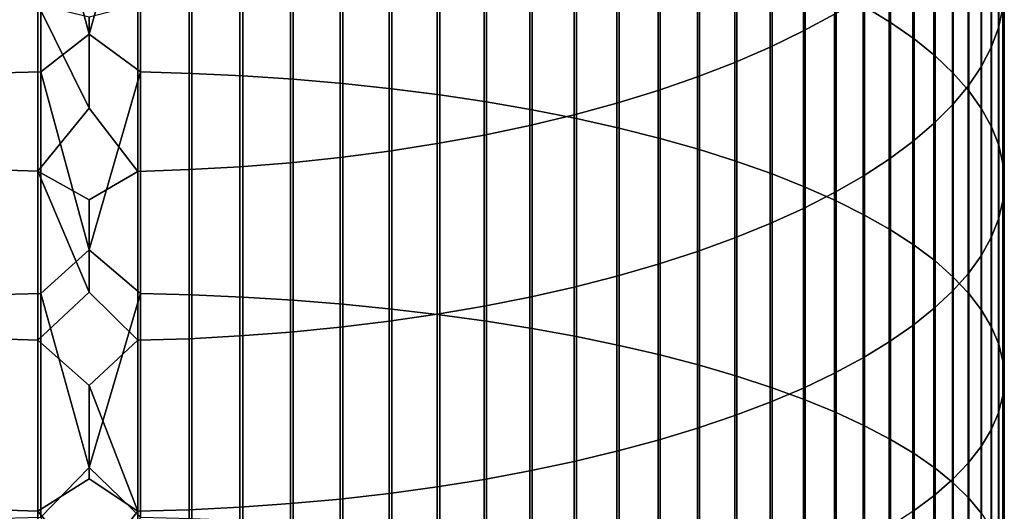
# Model space of a CAD drawing. Header units: metres. Extents: x -28 to 70, y -218 to 27.
# Tile 75 of 246: x -1 to 12, y -68 to -62. Entities that reach past the tile are written whole.
import ezdxf

# ---------------------------------------------------------------- set-up
doc = ezdxf.new("R2010")
doc.units = ezdxf.units.M
doc.layers.add('solid_10_261_002_XXX', color=7, linetype='CONTINUOUS')

msp = doc.modelspace()

# ---------------------------------------------------------------- linework, layer by layer
at = {"layer": 'solid_10_261_002_XXX'}
for points in [[(10.124413, -58.96706, 450.313324), (10.124413, -61.662315, 451.397522), (10.464751, -61.87077, 450.858154), (10.464751, -59.19017, 449.779846)], [(0.670042, -59.649662, 456.605194), (0, -59.232224, 456.463074), (-0.633895, -59.648949, 456.607025), (0, -62.022209, 457.511383)], [(10.464751, -59.19017, 449.779846), (10.464751, -61.87077, 450.858154), (10.772099, -62.085785, 450.301788), (10.772099, -59.4203, 449.229584)], [(11.930133, -59.193832, 442.740448), (11.930133, -61.682152, 443.821289), (11.872668, -61.94009, 443.204529), (11.872668, -59.468517, 442.130981)], [(9.731189, -59.457458, 435.968933), (9.731189, -61.760715, 437.045074), (9.326563, -61.980644, 436.557098), (9.326563, -59.690632, 435.487152)], [(10.772099, -59.4203, 449.229584), (10.772099, -62.085785, 450.301788), (11.045485, -62.306679, 449.730255), (11.045485, -59.656723, 448.664276)], [(11.872668, -59.468517, 442.130981), (11.872668, -61.94009, 443.204529), (11.777773, -62.196373, 442.591736), (11.777773, -59.741447, 441.525421)], [(-1.302662, -59.668556, 456.556305), (-1.302662, -62.534077, 457.619019), (-0.633895, -62.515862, 457.670258), (-0.633895, -59.648949, 456.607025)], [(-0.633895, -59.648949, 456.607025), (-0.633895, -62.515862, 457.670258), (0, -62.022209, 457.511383)], [(0.670042, -59.649662, 456.605194), (0, -62.022209, 457.511383), (0.670042, -62.516521, 457.668396)], [(0.670042, -59.649662, 456.605194), (0.670042, -62.516521, 457.668396), (1.338642, -62.535416, 457.615234), (1.338642, -59.669998, 456.552582)], [(11.045485, -59.656723, 448.664276), (11.045485, -62.306679, 449.730255), (11.284048, -62.532753, 449.145264), (11.284048, -59.898693, 448.085693)], [(1.338642, -59.669998, 456.552582), (1.338642, -62.535416, 457.615234), (2.003021, -62.566845, 457.526794), (2.003021, -59.703831, 456.465027)], [(2.003021, -59.703831, 456.465027), (2.003021, -62.566845, 457.526794), (2.661086, -62.61071, 457.403381), (2.661086, -59.751053, 456.342834)], [(2.661086, -59.751053, 456.342834), (2.661086, -62.61071, 457.403381), (3.310761, -62.666878, 457.245331), (3.310761, -59.811516, 456.186401)], [(9.326563, -59.690632, 435.487152), (9.326563, -61.980644, 436.557098), (8.892533, -62.190891, 436.090607), (8.892533, -59.913544, 435.02655)], [(11.777773, -59.741447, 441.525421), (11.777773, -62.196373, 442.591736), (11.645746, -62.450199, 441.984833), (11.645746, -60.011753, 440.925659)], [(3.310761, -59.811516, 456.186401), (3.310761, -62.666878, 457.245331), (3.949999, -62.735168, 457.053192), (3.949999, -59.885029, 455.996185)], [(3.949999, -59.885029, 455.996185), (3.949999, -62.735168, 457.053192), (4.576783, -62.815361, 456.827545), (4.576783, -59.971355, 455.772827)], [(8.892533, -59.913544, 435.02655), (8.892533, -62.190891, 436.090607), (8.430468, -62.3908, 435.647034), (8.430468, -60.125492, 434.588623)], [(11.284048, -59.898693, 448.085693), (11.284048, -62.532753, 449.145264), (11.487036, -62.763302, 448.548737), (11.487036, -60.145451, 447.495697)], [(4.576783, -59.971355, 455.772827), (4.576783, -62.815361, 456.827545), (5.189138, -62.907215, 456.569092), (5.189138, -60.070232, 455.516968)], [(11.645746, -60.011753, 440.925659), (11.645746, -62.450199, 441.984833), (11.477005, -62.700764, 441.385712), (11.477005, -60.278591, 440.333618)], [(5.189138, -60.070232, 455.516968), (5.189138, -62.907215, 456.569092), (5.785134, -63.010429, 456.278687), (5.785134, -60.181343, 455.229492)], [(8.430468, -60.125492, 434.588623), (8.430468, -62.3908, 435.647034), (7.941825, -62.579739, 435.227844), (7.941825, -60.325809, 434.174744)], [(11.487036, -60.145451, 447.495697), (11.487036, -62.763302, 448.548737), (11.65381, -62.997593, 447.942535), (11.65381, -60.39621, 446.896088)], [(5.785134, -60.181343, 455.229492), (5.785134, -63.010429, 456.278687), (6.362891, -63.124683, 455.957184), (6.362891, -60.304337, 454.911255)], [(6.362891, -60.304337, 454.911255), (6.362891, -63.124683, 455.957184), (6.920588, -63.249619, 455.605652), (6.920588, -60.438824, 454.563263)], [(11.477005, -60.278591, 440.333618), (11.477005, -62.700764, 441.385712), (11.272079, -62.947281, 440.796265), (11.272079, -60.541119, 439.751099)], [(7.941825, -60.325809, 434.174744), (7.941825, -62.579739, 435.227844), (7.428144, -62.757107, 434.83429), (7.428144, -60.513866, 433.786163)], [(11.65381, -60.39621, 446.896088), (11.65381, -62.997593, 447.942535), (11.783843, -63.23489, 447.328522), (11.783843, -60.650188, 446.288818)], [(7.428144, -60.513866, 433.786163), (7.428144, -62.757107, 434.83429), (6.891044, -62.922352, 434.467651), (6.891044, -60.68906, 433.424194)], [(6.920588, -60.438824, 454.563263), (6.920588, -63.249619, 455.605652), (7.456467, -63.384838, 455.225189), (7.456467, -60.584385, 454.186615)], [(11.272079, -60.541119, 439.751099), (11.272079, -62.947281, 440.796265), (11.031618, -63.188972, 440.218353), (11.031618, -60.798504, 439.180023)], [(6.891044, -60.68906, 433.424194), (6.891044, -62.922352, 434.467651), (6.332219, -63.074947, 434.129059), (6.332219, -60.850849, 433.089905)], [(7.456467, -60.584385, 454.186615), (7.456467, -63.384838, 455.225189), (7.968838, -63.529915, 454.816986), (7.968838, -60.740562, 453.782532)], [(11.783843, -60.650188, 446.288818), (11.783843, -63.23489, 447.328522), (11.876726, -63.474442, 446.70871), (11.876726, -60.906582, 445.675751)], [(7.968838, -60.740562, 453.782532), (7.968838, -63.529915, 454.816986), (8.456086, -63.684395, 454.382324), (8.456086, -60.906857, 453.352234)], [(11.031618, -60.798504, 439.180023), (11.031618, -63.188972, 440.218353), (10.756376, -63.425076, 439.653809), (10.756376, -61.049938, 438.622131)], [(6.332219, -60.850849, 433.089905), (6.332219, -63.074947, 434.129059), (5.753431, -63.214417, 433.819611), (5.753431, -60.998718, 432.784363)], [(8.456086, -60.906857, 453.352234), (8.456086, -63.684395, 454.382324), (8.916676, -63.84779, 453.922577), (8.916676, -61.082748, 452.897125)], [(11.876726, -60.906582, 445.675751), (11.876726, -63.474442, 446.70871), (11.932165, -63.715496, 446.084961), (11.932165, -61.164585, 445.058838)], [(5.753431, -60.998718, 432.784363), (5.753431, -63.214417, 433.819611), (5.156505, -63.340321, 433.540253), (5.156505, -61.132206, 432.508575)], [(10.756376, -61.049938, 438.622131), (10.756376, -63.425076, 439.653809), (10.447225, -63.654842, 439.104401), (10.447225, -61.294628, 438.079224)], [(5.156505, -61.132206, 432.508575), (5.156505, -63.340321, 433.540253), (4.543321, -63.452255, 433.291901), (4.543321, -61.250885, 432.263336)], [(8.916676, -61.082748, 452.897125), (8.916676, -63.84779, 453.922577), (9.349153, -64.019585, 453.439178), (9.349153, -61.267681, 452.41861)], [(11.932165, -61.164585, 445.058838), (11.932165, -63.715496, 446.084961), (11.949986, -63.957291, 445.45932), (11.949986, -61.423382, 444.440033)], [(4.543321, -61.250885, 432.263336), (4.543321, -63.452255, 433.291901), (3.915814, -63.549873, 433.075317), (3.915814, -61.354382, 432.0495)], [(9.349153, -61.267681, 452.41861), (9.349153, -64.019585, 453.439178), (9.752155, -64.199234, 452.933685), (9.752155, -61.461075, 451.918213)], [(10.447225, -61.294628, 438.079224), (10.447225, -63.654842, 439.104401), (10.105136, -63.877556, 438.571899), (10.105136, -61.531803, 437.552979)], [(3.275962, -61.442375, 431.867676), (3.275962, -63.63287, 432.891144), (2.625782, -63.700974, 432.740051), (2.625782, -61.514584, 431.718506)], [(3.915814, -61.354382, 432.0495), (3.915814, -63.549873, 433.075317), (3.275962, -63.63287, 432.891144), (3.275962, -61.442375, 431.867676)], [(9.752155, -61.461075, 451.918213), (9.752155, -64.199234, 452.933685), (10.124413, -64.386177, 452.407684), (10.124413, -61.662315, 451.397522)], [(11.949986, -61.423382, 444.440033), (11.949986, -63.957291, 445.45932), (11.930133, -64.199066, 444.83374), (11.930133, -61.682152, 443.821289)], [(1.967323, -61.570782, 431.602386), (1.967323, -63.753979, 432.622437), (1.302662, -63.791714, 432.538696), (1.302662, -61.61079, 431.519714)], [(2.625782, -61.514584, 431.718506), (2.625782, -63.700974, 432.740051), (1.967323, -63.753979, 432.622437), (1.967323, -61.570782, 431.602386)], [(10.105136, -61.531803, 437.552979), (10.105136, -63.877556, 438.571899), (9.731189, -64.092506, 438.057922), (9.731189, -61.760715, 437.045074)], [(-0.670042, -61.633621, 431.472534), (-0.670042, -63.813251, 432.490936), (-1.338642, -63.79007, 432.542358), (-1.338642, -61.609047, 431.523315)], [(0, -62.987545, 432.092926), (-0.670042, -63.813251, 432.490936), (-0.670042, -61.633621, 431.472534)], [(0, -61.796535, 431.530304), (0, -62.987545, 432.092926), (-0.670042, -61.633621, 431.472534)], [(0.633895, -61.634483, 431.470764), (0.633895, -63.814064, 432.489136), (0, -62.987545, 432.092926), (0, -61.796535, 431.530304)], [(1.302662, -61.61079, 431.519714), (1.302662, -63.791714, 432.538696), (0.633895, -63.814064, 432.489136), (0.633895, -61.634483, 431.470764)], [(10.124413, -61.662315, 451.397522), (10.124413, -64.386177, 452.407684), (10.464751, -64.579826, 451.862823), (10.464751, -61.87077, 450.858154)], [(11.930133, -61.682152, 443.821289), (11.930133, -64.199066, 444.83374), (11.872668, -64.440063, 444.210175), (11.872668, -61.94009, 443.204529)], [(9.731189, -61.760715, 437.045074), (9.731189, -64.092506, 438.057922), (9.326563, -64.299026, 437.564117), (9.326563, -61.980644, 436.557098)], [(10.464751, -61.87077, 450.858154), (10.464751, -64.579826, 451.862823), (10.772099, -64.779564, 451.300812), (10.772099, -62.085785, 450.301788)], [(11.872668, -61.94009, 443.204529), (11.872668, -64.440063, 444.210175), (11.777773, -64.679512, 443.590607), (11.777773, -62.196373, 442.591736)], [(0.670042, -62.516521, 457.668396), (0, -62.022209, 457.511383), (-0.633895, -62.515862, 457.670258), (0, -64.839111, 458.485077)], [(9.326563, -61.980644, 436.557098), (9.326563, -64.299026, 437.564117), (8.892533, -64.496452, 437.092041), (8.892533, -62.190891, 436.090607)], [(10.772099, -62.085785, 450.301788), (10.772099, -64.779564, 451.300812), (11.045485, -64.984764, 450.72345), (11.045485, -62.306679, 449.730255)], [(8.892533, -62.190891, 436.090607), (8.892533, -64.496452, 437.092041), (8.430468, -64.684174, 436.643188), (8.430468, -62.3908, 435.647034)], [(11.777773, -62.196373, 442.591736), (11.777773, -64.679512, 443.590607), (11.645746, -64.916664, 442.97699), (11.645746, -62.450199, 441.984833)], [(11.045485, -62.306679, 449.730255), (11.045485, -64.984764, 450.72345), (11.284048, -65.194778, 450.132507), (11.284048, -62.532753, 449.145264)], [(8.430468, -62.3908, 435.647034), (8.430468, -64.684174, 436.643188), (7.941825, -64.861588, 436.218994), (7.941825, -62.579739, 435.227844)], [(11.645746, -62.450199, 441.984833), (11.645746, -64.916664, 442.97699), (11.477005, -65.150772, 442.371246), (11.477005, -62.700764, 441.385712)], [(-1.302662, -62.534077, 457.619019), (-1.302662, -65.427551, 458.603058), (-0.633895, -65.410744, 458.654785), (-0.633895, -62.515862, 457.670258)], [(-0.633895, -62.515862, 457.670258), (-0.633895, -65.410744, 458.654785), (0, -64.839111, 458.485077)], [(0.670042, -62.516521, 457.668396), (0, -64.839111, 458.485077), (0.670042, -65.411354, 458.652893)], [(0.670042, -62.516521, 457.668396), (0.670042, -65.411354, 458.652893), (1.338642, -65.428787, 458.599243), (1.338642, -62.535416, 457.615234)], [(1.338642, -62.535416, 457.615234), (1.338642, -65.428787, 458.599243), (2.003021, -65.457794, 458.509979), (2.003021, -62.566845, 457.526794)], [(2.003021, -62.566845, 457.526794), (2.003021, -65.457794, 458.509979), (2.661086, -65.498268, 458.385406), (2.661086, -62.61071, 457.403381)], [(2.661086, -62.61071, 457.403381), (2.661086, -65.498268, 458.385406), (3.310761, -65.550102, 458.225891), (3.310761, -62.666878, 457.245331)], [(7.941825, -62.579739, 435.227844), (7.941825, -64.861588, 436.218994), (7.428144, -65.028145, 435.82074), (7.428144, -62.757107, 434.83429)], [(11.284048, -62.532753, 449.145264), (11.284048, -65.194778, 450.132507), (11.487036, -65.408943, 449.529907), (11.487036, -62.763302, 448.548737)], [(3.310761, -62.666878, 457.245331), (3.310761, -65.550102, 458.225891), (3.949999, -65.613113, 458.031952), (3.949999, -62.735168, 457.053192)], [(3.949999, -62.735168, 457.053192), (3.949999, -65.613113, 458.031952), (4.576783, -65.687119, 457.804199), (4.576783, -62.815361, 456.827545)], [(11.477005, -62.700764, 441.385712), (11.477005, -65.150772, 442.371246), (11.272079, -65.381096, 441.775299), (11.272079, -62.947281, 440.796265)], [(4.576783, -62.815361, 456.827545), (4.576783, -65.687119, 457.804199), (5.189138, -65.771873, 457.543335), (5.189138, -62.907215, 456.569092)], [(7.428144, -62.757107, 434.83429), (7.428144, -65.028145, 435.82074), (6.891044, -65.183311, 435.449707), (6.891044, -62.922352, 434.467651)], [(11.487036, -62.763302, 448.548737), (11.487036, -65.408943, 449.529907), (11.65381, -65.626587, 448.917511), (11.65381, -62.997593, 447.942535)], [(0.633895, -63.814064, 432.489136), (0, -64.186836, 432.637665), (-0.670042, -63.813251, 432.490936), (0, -62.987545, 432.092926)], [(5.189138, -62.907215, 456.569092), (5.189138, -65.771873, 457.543335), (5.785134, -65.867119, 457.250214), (5.785134, -63.010429, 456.278687)], [(6.891044, -62.922352, 434.467651), (6.891044, -65.183311, 435.449707), (6.332219, -65.326599, 435.107086), (6.332219, -63.074947, 434.129059)], [(11.272079, -62.947281, 440.796265), (11.272079, -65.381096, 441.775299), (11.031618, -65.606911, 441.19101), (11.031618, -63.188972, 440.218353)], [(11.65381, -62.997593, 447.942535), (11.65381, -65.626587, 448.917511), (11.783843, -65.847023, 448.297272), (11.783843, -63.23489, 447.328522)], [(6.332219, -63.074947, 434.129059), (6.332219, -65.326599, 435.107086), (5.753431, -65.457565, 434.793945), (5.753431, -63.214417, 433.819611)], [(5.785134, -63.010429, 456.278687), (5.785134, -65.867119, 457.250214), (6.362891, -65.972549, 456.92572), (6.362891, -63.124683, 455.957184)], [(6.362891, -63.124683, 455.957184), (6.362891, -65.972549, 456.92572), (6.920588, -66.087837, 456.570923), (6.920588, -63.249619, 455.605652)], [(5.753431, -63.214417, 433.819611), (5.753431, -65.457565, 434.793945), (5.156505, -65.57579, 434.511261), (5.156505, -63.340321, 433.540253)], [(6.920588, -63.249619, 455.605652), (6.920588, -66.087837, 456.570923), (7.456467, -66.212608, 456.18689), (7.456467, -63.384838, 455.225189)], [(11.031618, -63.188972, 440.218353), (11.031618, -65.606911, 441.19101), (10.756376, -65.827507, 440.620209), (10.756376, -63.425076, 439.653809)], [(11.783843, -63.23489, 447.328522), (11.783843, -65.847023, 448.297272), (11.876726, -66.069557, 447.671112), (11.876726, -63.474442, 446.70871)], [(5.156505, -63.340321, 433.540253), (5.156505, -65.57579, 434.511261), (4.543321, -65.680901, 434.259949), (4.543321, -63.452255, 433.291901)], [(7.456467, -63.384838, 455.225189), (7.456467, -66.212608, 456.18689), (7.968838, -66.346489, 455.774872), (7.968838, -63.529915, 454.816986)], [(4.543321, -63.452255, 433.291901), (4.543321, -65.680901, 434.259949), (3.915814, -65.772568, 434.040741), (3.915814, -63.549873, 433.075317)], [(10.756376, -63.425076, 439.653809), (10.756376, -65.827507, 440.620209), (10.447225, -66.042183, 440.064758), (10.447225, -63.654842, 439.104401)], [(11.876726, -63.474442, 446.70871), (11.876726, -66.069557, 447.671112), (11.932165, -66.29348, 447.041046), (11.932165, -63.715496, 446.084961)], [(3.275962, -63.63287, 432.891144), (3.275962, -65.850502, 433.854401), (2.625782, -65.914452, 433.701508), (2.625782, -63.700974, 432.740051)], [(3.915814, -63.549873, 433.075317), (3.915814, -65.772568, 434.040741), (3.275962, -65.850502, 433.854401), (3.275962, -63.63287, 432.891144)], [(7.968838, -63.529915, 454.816986), (7.968838, -66.346489, 455.774872), (8.456086, -66.489037, 455.336151), (8.456086, -63.684395, 454.382324)], [(1.967323, -63.753979, 432.622437), (1.967323, -65.964226, 433.582489), (1.302662, -65.999657, 433.497742), (1.302662, -63.791714, 432.538696)], [(2.625782, -63.700974, 432.740051), (2.625782, -65.914452, 433.701508), (1.967323, -65.964226, 433.582489), (1.967323, -63.753979, 432.622437)], [(8.456086, -63.684395, 454.382324), (8.456086, -66.489037, 455.336151), (8.916676, -66.639809, 454.872101), (8.916676, -63.84779, 453.922577)], [(10.447225, -63.654842, 439.104401), (10.447225, -66.042183, 440.064758), (10.105136, -66.250267, 439.526337), (10.105136, -63.877556, 438.571899)], [(11.932165, -63.715496, 446.084961), (11.932165, -66.29348, 447.041046), (11.949986, -66.518097, 446.409027), (11.949986, -63.957291, 445.45932)], [(-0.670042, -63.813251, 432.490936), (-0.670042, -66.019882, 433.449402), (-1.338642, -65.998116, 433.501434), (-1.338642, -63.79007, 432.542358)], [(0, -65.394142, 433.164429), (-0.670042, -66.019882, 433.449402), (-0.670042, -63.813251, 432.490936)], [(0, -64.186836, 432.637665), (0, -65.394142, 433.164429), (-0.670042, -63.813251, 432.490936)], [(0.633895, -63.814064, 432.489136), (0.633895, -66.020645, 433.447571), (0, -65.394142, 433.164429), (0, -64.186836, 432.637665)], [(1.302662, -63.791714, 432.538696), (1.302662, -65.999657, 433.497742), (0.633895, -66.020645, 433.447571), (0.633895, -63.814064, 432.489136)], [(8.916676, -63.84779, 453.922577), (8.916676, -66.639809, 454.872101), (9.349153, -66.79834, 454.384216), (9.349153, -64.019585, 453.439178)], [(10.105136, -63.877556, 438.571899), (10.105136, -66.250267, 439.526337), (9.731189, -66.451103, 439.006683), (9.731189, -64.092506, 438.057922)], [(9.349153, -64.019585, 453.439178), (9.349153, -66.79834, 454.384216), (9.752155, -66.964111, 453.873993), (9.752155, -64.199234, 452.933685)], [(11.949986, -63.957291, 445.45932), (11.949986, -66.518097, 446.409027), (11.930133, -66.742699, 445.777069), (11.930133, -64.199066, 444.83374)], [(9.731189, -64.092506, 438.057922), (9.731189, -66.451103, 439.006683), (9.326563, -66.644051, 438.507446), (9.326563, -64.299026, 437.564117)], [(9.752155, -64.199234, 452.933685), (9.752155, -66.964111, 453.873993), (10.124413, -67.13662, 453.343079), (10.124413, -64.386177, 452.407684)], [(11.930133, -64.199066, 444.83374), (11.930133, -66.742699, 445.777069), (11.872668, -66.966568, 445.147156), (11.872668, -64.440063, 444.210175)], [(9.326563, -64.299026, 437.564117), (9.326563, -66.644051, 438.507446), (8.892533, -66.828514, 438.030151), (8.892533, -64.496452, 437.092041)], [(10.124413, -64.386177, 452.407684), (10.124413, -67.13662, 453.343079), (10.464751, -67.315308, 452.793121), (10.464751, -64.579826, 451.862823)], [(8.892533, -64.496452, 437.092041), (8.892533, -66.828514, 438.030151), (8.430468, -67.003899, 437.576324), (8.430468, -64.684174, 436.643188)], [(11.872668, -64.440063, 444.210175), (11.872668, -66.966568, 445.147156), (11.777773, -67.189003, 444.521301), (11.777773, -64.679512, 443.590607)], [(10.464751, -64.579826, 451.862823), (10.464751, -67.315308, 452.793121), (10.772099, -67.499619, 452.225891), (10.772099, -64.779564, 451.300812)], [(11.777773, -64.679512, 443.590607), (11.777773, -67.189003, 444.521301), (11.645746, -67.409309, 443.901428), (11.645746, -64.916664, 442.97699)], [(8.430468, -64.684174, 436.643188), (8.430468, -67.003899, 437.576324), (7.941825, -67.169662, 437.14743), (7.941825, -64.861588, 436.218994)], [(10.772099, -64.779564, 451.300812), (10.772099, -67.499619, 452.225891), (11.045485, -67.688972, 451.643127), (11.045485, -64.984764, 450.72345)], [(0.670042, -65.411354, 458.652893), (0, -64.839111, 458.485077), (-0.633895, -65.410744, 458.654785), (0, -67.680939, 459.383392)], [(7.941825, -64.861588, 436.218994), (7.941825, -67.169662, 437.14743), (7.428144, -67.325272, 436.744781), (7.428144, -65.028145, 435.82074)], [(11.645746, -64.916664, 442.97699), (11.645746, -67.409309, 443.901428), (11.477005, -67.626785, 443.28949), (11.477005, -65.150772, 442.371246)], [(7.428144, -65.028145, 435.82074), (7.428144, -67.325272, 436.744781), (6.891044, -67.470253, 436.369659), (6.891044, -65.183311, 435.449707)], [(11.045485, -64.984764, 450.72345), (11.045485, -67.688972, 451.643127), (11.284048, -67.882767, 451.046661), (11.284048, -65.194778, 450.132507)], [(6.891044, -65.183311, 435.449707), (6.891044, -67.470253, 436.369659), (6.332219, -67.604134, 436.023254), (6.332219, -65.326599, 435.107086)], [(11.477005, -65.150772, 442.371246), (11.477005, -67.626785, 443.28949), (11.272079, -67.840744, 442.687469), (11.272079, -65.381096, 441.775299)], [(11.284048, -65.194778, 450.132507), (11.284048, -67.882767, 451.046661), (11.487036, -68.080399, 450.438446), (11.487036, -65.408943, 449.529907)], [(-1.302662, -65.427551, 458.603058), (-1.302662, -68.346832, 459.50769), (-0.633895, -68.331444, 459.559845), (-0.633895, -65.410744, 458.654785)], [(0.633895, -66.020645, 433.447571), (0, -66.6092, 433.673035), (-0.670042, -66.019882, 433.449402), (0, -65.394142, 433.164429)], [(-0.633895, -65.410744, 458.654785), (-0.633895, -68.331444, 459.559845), (0, -67.680939, 459.383392)], [(0.670042, -65.411354, 458.652893), (0, -67.680939, 459.383392), (0.670042, -68.332001, 459.557953)], [(0.670042, -65.411354, 458.652893), (0.670042, -68.332001, 459.557953), (1.338642, -68.347961, 459.503845), (1.338642, -65.428787, 458.599243)], [(1.338642, -65.428787, 458.599243), (1.338642, -68.347961, 459.503845), (2.003021, -68.374519, 459.413818), (2.003021, -65.457794, 458.509979)], [(6.332219, -65.326599, 435.107086), (6.332219, -67.604134, 436.023254), (5.753431, -67.726494, 435.706665), (5.753431, -65.457565, 434.793945)], [(11.272079, -65.381096, 441.775299), (11.272079, -67.840744, 442.687469), (11.031618, -68.050514, 442.097229), (11.031618, -65.606911, 441.19101)], [(11.487036, -65.408943, 449.529907), (11.487036, -68.080399, 450.438446), (11.65381, -68.281235, 449.820343), (11.65381, -65.626587, 448.917511)], [(2.003021, -65.457794, 458.509979), (2.003021, -68.374519, 459.413818), (2.661086, -68.411575, 459.288177), (2.661086, -65.498268, 458.385406)], [(2.661086, -65.498268, 458.385406), (2.661086, -68.411575, 459.288177), (3.310761, -68.45903, 459.127319), (3.310761, -65.550102, 458.225891)], [(3.310761, -65.550102, 458.225891), (3.310761, -68.45903, 459.127319), (3.949999, -68.516724, 458.931732), (3.949999, -65.613113, 458.031952)], [(5.156505, -65.57579, 434.511261), (5.156505, -67.836952, 435.420837), (4.543321, -67.935158, 435.166748), (4.543321, -65.680901, 434.259949)], [(5.753431, -65.457565, 434.793945), (5.753431, -67.726494, 435.706665), (5.156505, -67.836952, 435.420837), (5.156505, -65.57579, 434.511261)], [(4.543321, -65.680901, 434.259949), (4.543321, -67.935158, 435.166748), (3.915814, -68.020805, 434.945129), (3.915814, -65.772568, 434.040741)], [(3.949999, -65.613113, 458.031952), (3.949999, -68.516724, 458.931732), (4.576783, -68.58448, 458.702026), (4.576783, -65.687119, 457.804199)], [(4.576783, -65.687119, 457.804199), (4.576783, -68.58448, 458.702026), (5.189138, -68.662079, 458.438965), (5.189138, -65.771873, 457.543335)], [(11.031618, -65.606911, 441.19101), (11.031618, -68.050514, 442.097229), (10.756376, -68.255432, 441.52063), (10.756376, -65.827507, 440.620209)], [(11.65381, -65.626587, 448.917511), (11.65381, -68.281235, 449.820343), (11.783843, -68.484642, 449.194305), (11.783843, -65.847023, 448.297272)], [(3.915814, -65.772568, 434.040741), (3.915814, -68.020805, 434.945129), (3.275962, -68.093613, 434.756744), (3.275962, -65.850502, 433.854401)], [(5.189138, -65.771873, 457.543335), (5.189138, -68.662079, 458.438965), (5.785134, -68.749283, 458.143341), (5.785134, -65.867119, 457.250214)], [(10.756376, -65.827507, 440.620209), (10.756376, -68.255432, 441.52063), (10.447225, -68.454857, 440.959503), (10.447225, -66.042183, 440.064758)], [(1.967323, -65.964226, 433.582489), (1.967323, -68.199875, 434.481812), (1.302662, -68.232979, 434.396149), (1.302662, -65.999657, 433.497742)], [(2.625782, -65.914452, 433.701508), (2.625782, -68.153366, 434.602112), (1.967323, -68.199875, 434.481812), (1.967323, -65.964226, 433.582489)], [(3.275962, -65.850502, 433.854401), (3.275962, -68.093613, 434.756744), (2.625782, -68.153366, 434.602112), (2.625782, -65.914452, 433.701508)], [(5.785134, -65.867119, 457.250214), (5.785134, -68.749283, 458.143341), (6.362891, -68.84581, 457.816101), (6.362891, -65.972549, 456.92572)], [(11.783843, -65.847023, 448.297272), (11.783843, -68.484642, 449.194305), (11.876726, -68.689987, 448.562286), (11.876726, -66.069557, 447.671112)], [(-0.670042, -66.019882, 433.449402), (-0.670042, -68.251877, 434.34726), (-1.338642, -68.231537, 434.399872), (-1.338642, -65.998116, 433.501434)], [(0, -66.6092, 433.673035), (0, -67.831726, 434.163422), (-0.670042, -68.251877, 434.34726), (-0.670042, -66.019882, 433.449402)], [(0.633895, -66.020645, 433.447571), (0.633895, -68.252586, 434.345398), (0, -66.6092, 433.673035)], [(1.302662, -65.999657, 433.497742), (1.302662, -68.232979, 434.396149), (0.633895, -68.252586, 434.345398), (0.633895, -66.020645, 433.447571)], [(6.362891, -65.972549, 456.92572), (6.362891, -68.84581, 457.816101), (6.920588, -68.951355, 457.458282), (6.920588, -66.087837, 456.570923)], [(6.920588, -66.087837, 456.570923), (6.920588, -68.951355, 457.458282), (7.456467, -69.065598, 457.070984), (7.456467, -66.212608, 456.18689)], [(10.447225, -66.042183, 440.064758), (10.447225, -68.454857, 440.959503), (10.105136, -68.648163, 440.415619), (10.105136, -66.250267, 439.526337)], [(11.876726, -66.069557, 447.671112), (11.876726, -68.689987, 448.562286), (11.932165, -68.896622, 447.926361), (11.932165, -66.29348, 447.041046)], [(7.456467, -66.212608, 456.18689), (7.456467, -69.065598, 457.070984), (7.968838, -69.188171, 456.655457), (7.968838, -66.346489, 455.774872)], [(7.968838, -66.346489, 455.774872), (7.968838, -69.188171, 456.655457), (8.456086, -69.31868, 456.213013), (8.456086, -66.489037, 455.336151)], [(10.105136, -66.250267, 439.526337), (10.105136, -68.648163, 440.415619), (9.731189, -68.834724, 439.890686), (9.731189, -66.451103, 439.006683)], [(11.932165, -66.29348, 447.041046), (11.932165, -68.896622, 447.926361), (11.949986, -69.103897, 447.288452), (11.949986, -66.518097, 446.409027)], [(9.731189, -66.451103, 439.006683), (9.731189, -68.834724, 439.890686), (9.326563, -69.013969, 439.386353), (9.326563, -66.644051, 438.507446)], [(0.633895, -68.252586, 434.345398), (0, -67.831726, 434.163422), (0, -66.6092, 433.673035)], [(8.456086, -66.489037, 455.336151), (8.456086, -69.31868, 456.213013), (8.916676, -69.456726, 455.745026), (8.916676, -66.639809, 454.872101)], [(11.949986, -66.518097, 446.409027), (11.949986, -69.103897, 447.288452), (11.930133, -69.31115, 446.650574), (11.930133, -66.742699, 445.777069)], [(9.326563, -66.644051, 438.507446), (9.326563, -69.013969, 439.386353), (8.892533, -69.185318, 438.904205), (8.892533, -66.828514, 438.030151)], [(8.916676, -66.639809, 454.872101), (8.916676, -69.456726, 455.745026), (9.349153, -69.601868, 455.252991), (9.349153, -66.79834, 454.384216)], [(8.892533, -66.828514, 438.030151), (8.892533, -69.185318, 438.904205), (8.430468, -69.348251, 438.44577), (8.430468, -67.003899, 437.576324)], [(9.349153, -66.79834, 454.384216), (9.349153, -69.601868, 455.252991), (9.752155, -69.753647, 454.738434), (9.752155, -66.964111, 453.873993)], [(11.930133, -66.742699, 445.777069), (11.930133, -69.31115, 446.650574), (11.872668, -69.517731, 446.014801), (11.872668, -66.966568, 445.147156)], [(9.752155, -66.964111, 453.873993), (9.752155, -69.753647, 454.738434), (10.124413, -69.911583, 454.203003), (10.124413, -67.13662, 453.343079)], [(11.872668, -66.966568, 445.147156), (11.872668, -69.517731, 446.014801), (11.777773, -69.722984, 445.383057), (11.777773, -67.189003, 444.521301)], [(8.430468, -67.003899, 437.576324), (8.430468, -69.348251, 438.44577), (7.941825, -69.502235, 438.012482), (7.941825, -67.169662, 437.14743)], [(7.941825, -67.169662, 437.14743), (7.941825, -69.502235, 438.012482), (7.428144, -69.64679, 437.605743), (7.428144, -67.325272, 436.744781)], [(10.124413, -67.13662, 453.343079), (10.124413, -69.911583, 454.203003), (10.464751, -70.075188, 453.648376), (10.464751, -67.315308, 452.793121)], [(11.777773, -67.189003, 444.521301), (11.777773, -69.722984, 445.383057), (11.645746, -69.926277, 444.757416), (11.645746, -67.409309, 443.901428)], [(7.428144, -67.325272, 436.744781), (7.428144, -69.64679, 437.605743), (6.891044, -69.781464, 437.226807), (6.891044, -67.470253, 436.369659)], [(10.464751, -67.315308, 452.793121), (10.464751, -70.075188, 453.648376), (10.772099, -70.243935, 453.076294), (10.772099, -67.499619, 452.225891)], [(6.891044, -67.470253, 436.369659), (6.891044, -69.781464, 437.226807), (6.332219, -69.90583, 436.876862), (6.332219, -67.604134, 436.023254)], [(10.772099, -67.499619, 452.225891), (10.772099, -70.243935, 453.076294), (11.045485, -70.417297, 452.488586), (11.045485, -67.688972, 451.643127)], [(11.645746, -67.409309, 443.901428), (11.645746, -69.926277, 444.757416), (11.477005, -70.126953, 444.139771), (11.477005, -67.626785, 443.28949)], [(6.332219, -67.604134, 436.023254), (6.332219, -69.90583, 436.876862), (5.753431, -70.019501, 436.557037), (5.753431, -67.726494, 435.706665)], [(11.477005, -67.626785, 443.28949), (11.477005, -70.126953, 444.139771), (11.272079, -70.324387, 443.532135), (11.272079, -67.840744, 442.687469)], [(0.670042, -68.332001, 459.557953), (0, -67.680939, 459.383392), (-0.633895, -68.331444, 459.559845), (0, -70.54567, 460.20575)], [(5.753431, -67.726494, 435.706665), (5.753431, -70.019501, 436.557037), (5.156505, -70.122108, 436.268311), (5.156505, -67.836952, 435.420837)], [(11.045485, -67.688972, 451.643127), (11.045485, -70.417297, 452.488586), (11.284048, -70.594727, 451.887054), (11.284048, -67.882767, 451.046661)], [(0.633895, -68.252586, 434.345398), (0, -69.061447, 434.635468), (-0.670042, -68.251877, 434.34726), (0, -67.831726, 434.163422)], [(5.156505, -67.836952, 435.420837), (5.156505, -70.122108, 436.268311), (4.543321, -70.213341, 436.011627), (4.543321, -67.935158, 435.166748)], [(11.272079, -67.840744, 442.687469), (11.272079, -70.324387, 443.532135), (11.031618, -70.51796, 442.936401), (11.031618, -68.050514, 442.097229)], [(11.284048, -67.882767, 451.046661), (11.284048, -70.594727, 451.887054), (11.487036, -70.775665, 451.273651), (11.487036, -68.080399, 450.438446)], [(3.915814, -68.020805, 434.945129), (3.915814, -70.2929, 435.787781), (3.275962, -70.360542, 435.597443), (3.275962, -68.093613, 434.756744)], [(4.543321, -67.935158, 435.166748), (4.543321, -70.213341, 436.011627), (3.915814, -70.2929, 435.787781), (3.915814, -68.020805, 434.945129)], [(3.275962, -68.093613, 434.756744), (3.275962, -70.360542, 435.597443), (2.625782, -70.416046, 435.441254), (2.625782, -68.153366, 434.602112)], [(11.031618, -68.050514, 442.097229), (11.031618, -70.51796, 442.936401), (10.756376, -70.707054, 442.354401), (10.756376, -68.255432, 441.52063)], [(11.487036, -68.080399, 450.438446), (11.487036, -70.775665, 451.273651), (11.65381, -70.959549, 450.650299), (11.65381, -68.281235, 449.820343)], [(-0.670042, -68.251877, 434.34726), (-0.670042, -70.507553, 435.183777), (-1.338642, -70.488663, 435.236938), (-1.338642, -68.231537, 434.399872)], [(0, -69.061447, 434.635468), (0, -70.298096, 435.089081), (-0.670042, -70.507553, 435.183777), (-0.670042, -68.251877, 434.34726)], [(0.633895, -68.252586, 434.345398), (0.633895, -70.508217, 435.181915), (0, -69.061447, 434.635468)], [(1.302662, -68.232979, 434.396149), (1.302662, -70.490005, 435.233185), (0.633895, -70.508217, 435.181915), (0.633895, -68.252586, 434.345398)], [(1.967323, -68.199875, 434.481812), (1.967323, -70.459244, 435.319702), (1.302662, -70.490005, 435.233185), (1.302662, -68.232979, 434.396149)], [(2.625782, -68.153366, 434.602112), (2.625782, -70.416046, 435.441254), (1.967323, -70.459244, 435.319702), (1.967323, -68.199875, 434.481812)]]:
    msp.add_3dface(points, dxfattribs=at)

doc.saveas('drawing.dxf')
